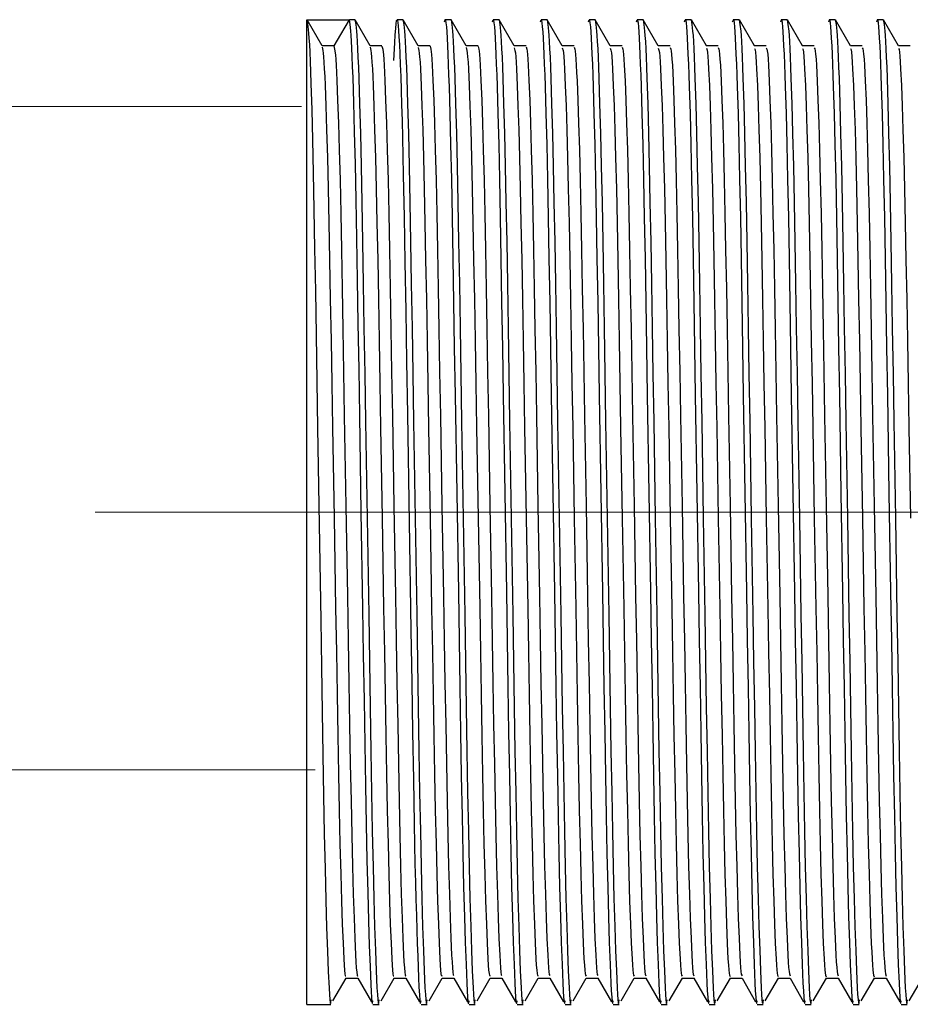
# Model space of a CAD drawing. Header units: millimetres. Extents: x 262469 to 275208, y -32539 to 9411.
# Tile 110 of 256: x 267914 to 267925, y -14059 to -14047. Entities that reach past the tile are written whole.
import ezdxf

# ---------------------------------------------------------------- set-up
doc = ezdxf.new("R2010")
doc.units = ezdxf.units.MM
doc.header["$LTSCALE"] = 100
doc.layers.add('$ IE_TELETECHNIKA', color=5, linetype='Continuous', lineweight=30)

msp = doc.modelspace()

# ---------------------------------------------------------------- linework, layer by layer
at = {"layer": '$ IE_TELETECHNIKA', "color": 7, "linetype": 'Continuous'}
for p, q in [((267917.387, -14047.45), (267917.887, -14047.45)), ((267917.387, -14059.166), (267917.387, -14047.45)), ((267917.567, -14047.761), (267917.389, -14047.451)), ((267917.958, -14047.45), (267917.892, -14047.45)), ((267918.139, -14047.761), (267917.96, -14047.451)), ((267918.529, -14047.45), (267918.458, -14047.45)), ((267918.71, -14047.761), (267918.531, -14047.451)), ((267919.101, -14047.45), (267919.029, -14047.45)), ((267919.281, -14047.761), (267919.103, -14047.451)), ((267919.672, -14047.45), (267919.601, -14047.45)), ((267919.853, -14047.761), (267919.674, -14047.451)), ((267920.244, -14047.45), (267920.172, -14047.45)), ((267920.424, -14047.761), (267920.246, -14047.451)), ((267920.815, -14047.45), (267920.744, -14047.45)), ((267920.996, -14047.761), (267920.817, -14047.451)), ((267921.386, -14047.45), (267921.315, -14047.45)), ((267921.567, -14047.761), (267921.388, -14047.451)), ((267921.958, -14047.45), (267921.886, -14047.45)), ((267922.139, -14047.761), (267921.96, -14047.451)), ((267922.529, -14047.45), (267922.458, -14047.45)), ((267922.71, -14047.761), (267922.531, -14047.451)), ((267923.101, -14047.45), (267923.029, -14047.45)), ((267923.281, -14047.761), (267923.103, -14047.451)), ((267923.672, -14047.45), (267923.601, -14047.45)), ((267923.853, -14047.761), (267923.674, -14047.451)), ((267924.243, -14047.45), (267924.172, -14047.45)), ((267924.424, -14047.761), (267924.246, -14047.451)), ((267917.708, -14047.759), (267917.566, -14047.759)), ((267918.279, -14047.759), (267918.138, -14047.759)), ((267918.279, -14047.759), (267918.138, -14047.759)), ((267918.851, -14047.759), (267918.709, -14047.759)), ((267918.851, -14047.759), (267918.709, -14047.759)), ((267919.422, -14047.759), (267919.28, -14047.759)), ((267919.422, -14047.759), (267919.28, -14047.759)), ((267919.994, -14047.759), (267919.852, -14047.759)), ((267919.994, -14047.759), (267919.852, -14047.759)), ((267920.565, -14047.759), (267920.423, -14047.759)), ((267920.565, -14047.759), (267920.423, -14047.759)), ((267921.136, -14047.759), (267920.995, -14047.759)), ((267921.136, -14047.759), (267920.995, -14047.759)), ((267921.708, -14047.759), (267921.566, -14047.759)), ((267921.708, -14047.759), (267921.566, -14047.759)), ((267922.279, -14047.759), (267922.138, -14047.759)), ((267922.279, -14047.759), (267922.138, -14047.759)), ((267922.851, -14047.759), (267922.709, -14047.759)), ((267922.851, -14047.759), (267922.709, -14047.759)), ((267923.422, -14047.759), (267923.28, -14047.759)), ((267923.422, -14047.759), (267923.28, -14047.759)), ((267923.994, -14047.759), (267923.852, -14047.759)), ((267923.994, -14047.759), (267923.852, -14047.759)), ((267924.565, -14047.759), (267924.423, -14047.759)), ((267924.565, -14047.759), (267924.423, -14047.759)), ((267917.696, -14059.126), (267917.853, -14058.855)), ((267917.851, -14058.856), (267917.993, -14058.856)), ((267917.991, -14058.854), (267918.153, -14059.135)), ((267918.268, -14059.126), (267918.424, -14058.854)), ((267918.422, -14058.856), (267918.564, -14058.856)), ((267918.563, -14058.854), (267918.725, -14059.135)), ((267918.839, -14059.126), (267918.996, -14058.854)), ((267918.994, -14058.856), (267919.135, -14058.856)), ((267919.134, -14058.854), (267919.296, -14059.135)), ((267919.41, -14059.126), (267919.567, -14058.854)), ((267919.565, -14058.856), (267919.707, -14058.856)), ((267919.706, -14058.854), (267919.868, -14059.135)), ((267919.982, -14059.126), (267920.139, -14058.854)), ((267920.136, -14058.856), (267920.278, -14058.856)), ((267920.277, -14058.854), (267920.439, -14059.135)), ((267920.553, -14059.126), (267920.71, -14058.855)), ((267920.708, -14058.856), (267920.85, -14058.856)), ((267920.849, -14058.854), (267921.011, -14059.135)), ((267921.125, -14059.126), (267921.281, -14058.854)), ((267921.279, -14058.856), (267921.421, -14058.856)), ((267921.42, -14058.854), (267921.582, -14059.135)), ((267921.696, -14059.126), (267921.853, -14058.854)), ((267921.851, -14058.856), (267921.993, -14058.856)), ((267921.991, -14058.854), (267922.153, -14059.135)), ((267922.267, -14059.126), (267922.424, -14058.854)), ((267922.422, -14058.856), (267922.564, -14058.856)), ((267922.563, -14058.854), (267922.725, -14059.135)), ((267922.839, -14059.126), (267922.996, -14058.855)), ((267922.994, -14058.856), (267923.135, -14058.856)), ((267923.134, -14058.854), (267923.296, -14059.135)), ((267923.41, -14059.126), (267923.567, -14058.855)), ((267923.565, -14058.856), (267923.707, -14058.856)), ((267923.706, -14058.854), (267923.868, -14059.135)), ((267923.982, -14059.126), (267924.139, -14058.854)), ((267924.136, -14058.856), (267924.278, -14058.856)), ((267924.277, -14058.854), (267924.439, -14059.135)), ((267924.553, -14059.126), (267924.71, -14058.854)), ((267917.387, -14059.166), (267917.672, -14059.166)), ((267918.172, -14059.166), (267918.244, -14059.166)), ((267918.744, -14059.166), (267918.815, -14059.166)), ((267919.315, -14059.166), (267919.387, -14059.166)), ((267919.887, -14059.166), (267919.958, -14059.166)), ((267920.458, -14059.166), (267920.529, -14059.166)), ((267921.029, -14059.166), (267921.101, -14059.166)), ((267921.601, -14059.166), (267921.672, -14059.166)), ((267922.172, -14059.166), (267922.244, -14059.166)), ((267922.744, -14059.166), (267922.815, -14059.166)), ((267923.315, -14059.166), (267923.387, -14059.166)), ((267923.887, -14059.166), (267923.958, -14059.166)), ((267924.458, -14059.166), (267924.529, -14059.166))]:
    msp.add_line(p, q, dxfattribs=at)
at = {"layer": '$ IE_TELETECHNIKA', "color": 7, "linetype": 'Continuous', "lineweight": 5}
for p, q in [((267917.323, -14048.481), (267881.503, -14048.481)), ((267917.483, -14056.376), (267881.503, -14056.376))]:
    msp.add_line(p, q, dxfattribs=at)
at = {"layer": '$ IE_TELETECHNIKA', "color": 7, "linetype": 'Continuous', "lineweight": 5, "ltscale": 20.32}
msp.add_line((267914.867, -14053.308), (267933.134, -14053.308), dxfattribs=at)
at = {"layer": '$ IE_TELETECHNIKA', "color": 7, "linetype": 'Continuous'}
for points in [[(267917.389, -14047.472), (267917.397, -14047.528), (267917.406, -14047.61), (267917.41, -14047.669), (267917.415, -14047.744), (267917.419, -14047.836), (267917.424, -14047.944), (267917.429, -14048.068), (267917.433, -14048.206), (267917.443, -14048.52), (267917.452, -14048.876), (267917.461, -14049.272), (267917.47, -14049.706), (267917.478, -14050.176), (267917.487, -14050.676), (267917.495, -14051.202), (267917.504, -14051.748), (267917.513, -14052.309), (267917.532, -14053.455), (267917.55, -14054.595), (267917.559, -14055.148), (267917.568, -14055.684), (267917.576, -14056.197), (267917.585, -14056.684), (267917.593, -14057.138), (267917.602, -14057.554), (267917.612, -14057.927), (267917.621, -14058.253), (267917.63, -14058.534), (267917.639, -14058.774), (267917.649, -14058.972), (267917.653, -14059.05), (267917.657, -14059.109), (267917.662, -14059.146), (267917.666, -14059.158), (267917.67, -14059.143), (267917.675, -14059.111)], [(267917.887, -14047.45), (267917.787, -14047.623), (267917.708, -14047.759)], [(267917.887, -14047.45), (267917.895, -14047.504), (267917.904, -14047.581), (267917.908, -14047.635), (267917.913, -14047.703), (267917.917, -14047.787), (267917.922, -14047.888), (267917.926, -14048.005), (267917.931, -14048.135), (267917.94, -14048.435), (267917.95, -14048.781), (267917.959, -14049.167), (267917.968, -14049.592), (267917.976, -14050.052), (267917.985, -14050.545), (267917.993, -14051.065), (267918.002, -14051.606), (267918.011, -14052.164), (267918.029, -14053.307), (267918.048, -14054.45), (267918.057, -14055.007), (267918.066, -14055.548), (267918.074, -14056.068), (267918.082, -14056.561), (267918.091, -14057.025), (267918.1, -14057.451), (267918.109, -14057.836), (267918.118, -14058.172), (267918.128, -14058.464), (267918.137, -14058.715), (267918.146, -14058.928), (267918.151, -14059.015), (267918.155, -14059.085), (267918.159, -14059.134), (267918.164, -14059.157), (267918.168, -14059.153), (267918.172, -14059.125)], [(267917.958, -14047.45), (267917.967, -14047.505), (267917.975, -14047.583), (267917.98, -14047.638), (267917.984, -14047.707), (267917.989, -14047.793), (267917.993, -14047.895), (267917.998, -14048.014), (267918.003, -14048.146), (267918.012, -14048.451), (267918.022, -14048.802), (267918.031, -14049.193), (267918.04, -14049.624), (267918.048, -14050.091), (267918.057, -14050.591), (267918.065, -14051.117), (267918.074, -14051.664), (267918.083, -14052.228), (267918.102, -14053.381), (267918.121, -14054.532), (267918.13, -14055.092), (267918.138, -14055.634), (267918.147, -14056.154), (267918.155, -14056.646), (267918.164, -14057.107), (267918.173, -14057.529), (267918.182, -14057.908), (267918.192, -14058.238), (267918.201, -14058.524), (267918.211, -14058.767), (267918.22, -14058.968), (267918.224, -14059.047), (267918.229, -14059.107), (267918.233, -14059.145), (267918.237, -14059.158), (267918.242, -14059.143), (267918.246, -14059.111)], [(267918.422, -14047.932), (267918.432, -14047.722), (267918.438, -14047.629), (267918.443, -14047.552), (267918.447, -14047.494), (267918.452, -14047.461), (267918.457, -14047.449), (267918.462, -14047.456), (267918.466, -14047.48), (267918.471, -14047.52), (267918.476, -14047.578), (267918.481, -14047.653), (267918.486, -14047.745), (267918.491, -14047.855), (267918.497, -14047.982), (267918.502, -14048.126), (267918.507, -14048.285), (267918.512, -14048.46), (267918.518, -14048.649), (267918.523, -14048.853), (267918.528, -14049.07), (267918.533, -14049.3), (267918.543, -14049.796), (267918.553, -14050.335), (267918.562, -14050.911), (267918.572, -14051.516), (267918.582, -14052.143), (267918.624, -14054.715), (267918.634, -14055.334), (267918.643, -14055.928), (267918.653, -14056.491), (267918.662, -14057.016), (267918.667, -14057.262), (267918.672, -14057.495), (267918.678, -14057.715), (267918.683, -14057.919), (267918.688, -14058.109), (267918.693, -14058.283), (267918.698, -14058.444), (267918.704, -14058.592), (267918.714, -14058.852), (267918.719, -14058.961), (267918.724, -14059.052), (267918.729, -14059.118), (267918.734, -14059.154), (267918.739, -14059.155), (267918.744, -14059.125)], [(267918.529, -14047.45), (267918.538, -14047.505), (267918.547, -14047.583), (267918.551, -14047.638), (267918.556, -14047.707), (267918.56, -14047.793), (267918.565, -14047.895), (267918.57, -14048.014), (267918.574, -14048.146), (267918.584, -14048.451), (267918.593, -14048.802), (267918.602, -14049.193), (267918.611, -14049.624), (267918.62, -14050.091), (267918.628, -14050.591), (267918.637, -14051.117), (267918.645, -14051.664), (267918.655, -14052.228), (267918.673, -14053.381), (267918.692, -14054.532), (267918.701, -14055.092), (267918.71, -14055.634), (267918.718, -14056.154), (267918.727, -14056.646), (267918.736, -14057.107), (267918.745, -14057.529), (267918.754, -14057.908), (267918.763, -14058.238), (267918.773, -14058.524), (267918.782, -14058.767), (267918.791, -14058.968), (267918.796, -14059.047), (267918.8, -14059.107), (267918.805, -14059.145), (267918.809, -14059.158), (267918.813, -14059.143), (267918.817, -14059.111)], [(267919.023, -14047.475), (267919.031, -14047.448), (267919.036, -14047.459), (267919.04, -14047.487), (267919.045, -14047.532), (267919.049, -14047.593), (267919.054, -14047.669), (267919.058, -14047.758), (267919.063, -14047.86), (267919.068, -14047.976), (267919.072, -14048.104), (267919.077, -14048.245), (267919.087, -14048.565), (267919.096, -14048.933), (267919.106, -14049.347), (267919.115, -14049.801), (267919.123, -14050.289), (267919.132, -14050.809), (267919.14, -14051.353), (267919.15, -14051.917), (267919.169, -14053.082), (267919.188, -14054.257), (267919.197, -14054.832), (267919.206, -14055.392), (267919.215, -14055.931), (267919.223, -14056.443), (267919.232, -14056.926), (267919.241, -14057.371), (267919.25, -14057.773), (267919.26, -14058.126), (267919.269, -14058.431), (267919.279, -14058.692), (267919.288, -14058.914), (267919.293, -14059.005), (267919.298, -14059.079), (267919.302, -14059.131), (267919.306, -14059.157), (267919.311, -14059.154), (267919.315, -14059.125)], [(267919.101, -14047.45), (267919.109, -14047.505), (267919.118, -14047.583), (267919.123, -14047.638), (267919.127, -14047.707), (267919.132, -14047.793), (267919.136, -14047.895), (267919.141, -14048.014), (267919.146, -14048.146), (267919.155, -14048.451), (267919.164, -14048.802), (267919.174, -14049.193), (267919.183, -14049.624), (267919.191, -14050.091), (267919.2, -14050.591), (267919.208, -14051.117), (267919.217, -14051.665), (267919.226, -14052.228), (267919.245, -14053.381), (267919.264, -14054.532), (267919.273, -14055.092), (267919.281, -14055.634), (267919.29, -14056.154), (267919.298, -14056.646), (267919.307, -14057.107), (267919.316, -14057.529), (267919.325, -14057.908), (267919.335, -14058.238), (267919.344, -14058.524), (267919.353, -14058.767), (267919.363, -14058.968), (267919.367, -14059.047), (267919.371, -14059.107), (267919.376, -14059.145), (267919.38, -14059.158), (267919.385, -14059.143), (267919.389, -14059.111)], [(267919.594, -14047.475), (267919.603, -14047.448), (267919.607, -14047.459), (267919.612, -14047.487), (267919.616, -14047.532), (267919.62, -14047.593), (267919.625, -14047.669), (267919.63, -14047.758), (267919.634, -14047.86), (267919.639, -14047.976), (267919.644, -14048.104), (267919.649, -14048.245), (267919.658, -14048.565), (267919.668, -14048.933), (267919.677, -14049.347), (267919.686, -14049.801), (267919.695, -14050.29), (267919.703, -14050.809), (267919.712, -14051.353), (267919.721, -14051.917), (267919.74, -14053.082), (267919.759, -14054.257), (267919.768, -14054.832), (267919.777, -14055.392), (267919.786, -14055.931), (267919.795, -14056.443), (267919.803, -14056.926), (267919.813, -14057.371), (267919.822, -14057.773), (267919.831, -14058.126), (267919.841, -14058.431), (267919.85, -14058.692), (267919.86, -14058.914), (267919.864, -14059.005), (267919.869, -14059.079), (267919.873, -14059.131), (267919.878, -14059.157), (267919.882, -14059.154), (267919.887, -14059.125)], [(267919.672, -14047.45), (267919.681, -14047.505), (267919.689, -14047.583), (267919.694, -14047.638), (267919.698, -14047.707), (267919.703, -14047.793), (267919.708, -14047.895), (267919.712, -14048.014), (267919.717, -14048.146), (267919.726, -14048.451), (267919.736, -14048.802), (267919.745, -14049.193), (267919.754, -14049.624), (267919.763, -14050.091), (267919.771, -14050.591), (267919.78, -14051.117), (267919.788, -14051.665), (267919.797, -14052.228), (267919.816, -14053.382), (267919.835, -14054.532), (267919.844, -14055.092), (267919.853, -14055.634), (267919.861, -14056.154), (267919.87, -14056.646), (267919.878, -14057.107), (267919.887, -14057.529), (267919.897, -14057.908), (267919.906, -14058.238), (267919.915, -14058.524), (267919.925, -14058.767), (267919.934, -14058.968), (267919.938, -14059.047), (267919.943, -14059.107), (267919.947, -14059.145), (267919.952, -14059.158), (267919.956, -14059.143), (267919.96, -14059.111)], [(267920.166, -14047.475), (267920.174, -14047.448), (267920.179, -14047.459), (267920.183, -14047.487), (267920.187, -14047.532), (267920.192, -14047.593), (267920.196, -14047.669), (267920.201, -14047.758), (267920.206, -14047.86), (267920.21, -14047.976), (267920.215, -14048.104), (267920.22, -14048.245), (267920.23, -14048.565), (267920.239, -14048.933), (267920.248, -14049.347), (267920.257, -14049.801), (267920.266, -14050.29), (267920.275, -14050.809), (267920.283, -14051.353), (267920.292, -14051.917), (267920.311, -14053.082), (267920.331, -14054.257), (267920.34, -14054.832), (267920.349, -14055.392), (267920.357, -14055.931), (267920.366, -14056.443), (267920.375, -14056.926), (267920.384, -14057.371), (267920.393, -14057.773), (267920.403, -14058.126), (267920.412, -14058.431), (267920.422, -14058.692), (267920.431, -14058.914), (267920.436, -14059.005), (267920.44, -14059.079), (267920.445, -14059.131), (267920.449, -14059.157), (267920.454, -14059.154), (267920.458, -14059.125)], [(267920.244, -14047.45), (267920.252, -14047.505), (267920.261, -14047.583), (267920.265, -14047.638), (267920.27, -14047.707), (267920.274, -14047.793), (267920.279, -14047.895), (267920.284, -14048.014), (267920.288, -14048.146), (267920.298, -14048.451), (267920.307, -14048.802), (267920.316, -14049.193), (267920.325, -14049.624), (267920.334, -14050.091), (267920.342, -14050.591), (267920.351, -14051.117), (267920.36, -14051.665), (267920.369, -14052.228), (267920.388, -14053.381), (267920.406, -14054.532), (267920.415, -14055.092), (267920.424, -14055.634), (267920.433, -14056.154), (267920.441, -14056.646), (267920.45, -14057.107), (267920.459, -14057.529), (267920.468, -14057.908), (267920.477, -14058.238), (267920.487, -14058.524), (267920.496, -14058.767), (267920.505, -14058.968), (267920.51, -14059.047), (267920.514, -14059.107), (267920.519, -14059.145), (267920.523, -14059.158), (267920.527, -14059.143), (267920.532, -14059.111)], [(267920.737, -14047.475), (267920.746, -14047.448), (267920.75, -14047.459), (267920.754, -14047.487), (267920.759, -14047.532), (267920.763, -14047.593), (267920.768, -14047.669), (267920.772, -14047.758), (267920.777, -14047.86), (267920.782, -14047.976), (267920.787, -14048.104), (267920.791, -14048.245), (267920.801, -14048.565), (267920.811, -14048.933), (267920.82, -14049.347), (267920.829, -14049.801), (267920.837, -14050.29), (267920.846, -14050.809), (267920.855, -14051.353), (267920.864, -14051.917), (267920.883, -14053.082), (267920.902, -14054.257), (267920.911, -14054.832), (267920.92, -14055.392), (267920.929, -14055.931), (267920.937, -14056.443), (267920.946, -14056.926), (267920.955, -14057.371), (267920.965, -14057.773), (267920.974, -14058.126), (267920.984, -14058.431), (267920.993, -14058.692), (267921.003, -14058.914), (267921.007, -14059.005), (267921.012, -14059.079), (267921.016, -14059.131), (267921.021, -14059.157), (267921.025, -14059.154), (267921.029, -14059.125)], [(267920.815, -14047.45), (267920.824, -14047.505), (267920.832, -14047.583), (267920.837, -14047.638), (267920.841, -14047.707), (267920.846, -14047.793), (267920.85, -14047.895), (267920.855, -14048.014), (267920.86, -14048.146), (267920.869, -14048.451), (267920.879, -14048.802), (267920.888, -14049.193), (267920.897, -14049.624), (267920.905, -14050.091), (267920.914, -14050.591), (267920.922, -14051.117), (267920.931, -14051.664), (267920.94, -14052.228), (267920.959, -14053.381), (267920.978, -14054.532), (267920.987, -14055.092), (267920.995, -14055.634), (267921.004, -14056.154), (267921.012, -14056.646), (267921.021, -14057.107), (267921.03, -14057.529), (267921.039, -14057.908), (267921.049, -14058.238), (267921.058, -14058.524), (267921.068, -14058.767), (267921.077, -14058.968), (267921.081, -14059.047), (267921.086, -14059.107), (267921.09, -14059.145), (267921.094, -14059.158), (267921.099, -14059.143), (267921.103, -14059.111)], [(267921.309, -14047.475), (267921.317, -14047.448), (267921.321, -14047.459), (267921.326, -14047.487), (267921.33, -14047.532), (267921.335, -14047.593), (267921.339, -14047.669), (267921.344, -14047.758), (267921.349, -14047.86), (267921.353, -14047.976), (267921.358, -14048.104), (267921.363, -14048.245), (267921.372, -14048.565), (267921.382, -14048.933), (267921.391, -14049.347), (267921.4, -14049.801), (267921.409, -14050.29), (267921.417, -14050.809), (267921.426, -14051.353), (267921.435, -14051.917), (267921.454, -14053.082), (267921.473, -14054.257), (267921.483, -14054.832), (267921.492, -14055.392), (267921.5, -14055.931), (267921.509, -14056.443), (267921.518, -14056.926), (267921.527, -14057.371), (267921.536, -14057.773), (267921.545, -14058.126), (267921.555, -14058.431), (267921.565, -14058.692), (267921.574, -14058.914), (267921.579, -14059.005), (267921.583, -14059.079), (267921.588, -14059.131), (267921.592, -14059.157), (267921.597, -14059.154), (267921.601, -14059.125)], [(267921.386, -14047.45), (267921.395, -14047.505), (267921.404, -14047.583), (267921.408, -14047.638), (267921.413, -14047.707), (267921.417, -14047.793), (267921.422, -14047.895), (267921.427, -14048.014), (267921.431, -14048.146), (267921.441, -14048.451), (267921.45, -14048.802), (267921.459, -14049.193), (267921.468, -14049.624), (267921.477, -14050.091), (267921.485, -14050.591), (267921.494, -14051.117), (267921.503, -14051.665), (267921.512, -14052.228), (267921.531, -14053.382), (267921.549, -14054.532), (267921.558, -14055.092), (267921.567, -14055.634), (267921.575, -14056.154), (267921.584, -14056.646), (267921.593, -14057.107), (267921.602, -14057.529), (267921.611, -14057.908), (267921.62, -14058.238), (267921.63, -14058.524), (267921.639, -14058.767), (267921.648, -14058.968), (267921.653, -14059.047), (267921.657, -14059.107), (267921.662, -14059.145), (267921.666, -14059.158), (267921.67, -14059.143), (267921.674, -14059.111)], [(267921.88, -14047.475), (267921.888, -14047.448), (267921.893, -14047.459), (267921.897, -14047.487), (267921.902, -14047.532), (267921.906, -14047.593), (267921.911, -14047.669), (267921.915, -14047.758), (267921.92, -14047.86), (267921.925, -14047.976), (267921.929, -14048.104), (267921.934, -14048.245), (267921.944, -14048.565), (267921.953, -14048.933), (267921.963, -14049.347), (267921.972, -14049.801), (267921.98, -14050.289), (267921.989, -14050.809), (267921.997, -14051.353), (267922.007, -14051.917), (267922.026, -14053.082), (267922.045, -14054.257), (267922.054, -14054.832), (267922.063, -14055.392), (267922.072, -14055.93), (267922.08, -14056.443), (267922.089, -14056.926), (267922.098, -14057.371), (267922.107, -14057.773), (267922.117, -14058.126), (267922.126, -14058.431), (267922.136, -14058.692), (267922.145, -14058.914), (267922.15, -14059.005), (267922.155, -14059.079), (267922.159, -14059.131), (267922.164, -14059.157), (267922.168, -14059.154), (267922.172, -14059.125)], [(267921.958, -14047.45), (267921.966, -14047.505), (267921.975, -14047.583), (267921.98, -14047.638), (267921.984, -14047.707), (267921.989, -14047.793), (267921.993, -14047.895), (267921.998, -14048.014), (267922.003, -14048.146), (267922.012, -14048.451), (267922.022, -14048.802), (267922.031, -14049.193), (267922.04, -14049.624), (267922.048, -14050.091), (267922.057, -14050.591), (267922.065, -14051.117), (267922.074, -14051.665), (267922.083, -14052.228), (267922.102, -14053.382), (267922.121, -14054.532), (267922.13, -14055.092), (267922.138, -14055.634), (267922.147, -14056.154), (267922.155, -14056.646), (267922.164, -14057.107), (267922.173, -14057.529), (267922.182, -14057.908), (267922.192, -14058.238), (267922.201, -14058.524), (267922.21, -14058.767), (267922.22, -14058.968), (267922.224, -14059.047), (267922.229, -14059.107), (267922.233, -14059.145), (267922.237, -14059.158), (267922.242, -14059.143), (267922.246, -14059.111)], [(267922.451, -14047.475), (267922.46, -14047.448), (267922.464, -14047.459), (267922.469, -14047.487), (267922.473, -14047.532), (267922.478, -14047.593), (267922.482, -14047.669), (267922.487, -14047.758), (267922.491, -14047.86), (267922.496, -14047.976), (267922.501, -14048.104), (267922.506, -14048.245), (267922.515, -14048.565), (267922.525, -14048.933), (267922.534, -14049.347), (267922.543, -14049.801), (267922.552, -14050.29), (267922.56, -14050.809), (267922.569, -14051.353), (267922.578, -14051.917), (267922.597, -14053.082), (267922.616, -14054.257), (267922.626, -14054.832), (267922.634, -14055.392), (267922.643, -14055.931), (267922.652, -14056.443), (267922.661, -14056.926), (267922.67, -14057.371), (267922.679, -14057.773), (267922.688, -14058.126), (267922.698, -14058.431), (267922.707, -14058.692), (267922.717, -14058.914), (267922.721, -14059.005), (267922.726, -14059.079), (267922.73, -14059.131), (267922.735, -14059.157), (267922.739, -14059.154), (267922.744, -14059.125)], [(267922.529, -14047.45), (267922.538, -14047.505), (267922.547, -14047.583), (267922.551, -14047.638), (267922.555, -14047.707), (267922.56, -14047.793), (267922.565, -14047.895), (267922.569, -14048.014), (267922.574, -14048.146), (267922.584, -14048.451), (267922.593, -14048.802), (267922.602, -14049.193), (267922.611, -14049.624), (267922.62, -14050.091), (267922.628, -14050.59), (267922.637, -14051.117), (267922.645, -14051.664), (267922.654, -14052.228), (267922.673, -14053.381), (267922.692, -14054.532), (267922.701, -14055.092), (267922.71, -14055.634), (267922.718, -14056.153), (267922.727, -14056.646), (267922.735, -14057.107), (267922.744, -14057.529), (267922.754, -14057.907), (267922.763, -14058.238), (267922.773, -14058.523), (267922.782, -14058.767), (267922.791, -14058.968), (267922.796, -14059.047), (267922.8, -14059.107), (267922.804, -14059.145), (267922.809, -14059.158), (267922.813, -14059.143), (267922.817, -14059.111)], [(267923.023, -14047.475), (267923.031, -14047.448), (267923.036, -14047.459), (267923.04, -14047.487), (267923.044, -14047.532), (267923.049, -14047.593), (267923.053, -14047.669), (267923.058, -14047.758), (267923.063, -14047.86), (267923.068, -14047.976), (267923.072, -14048.104), (267923.077, -14048.245), (267923.087, -14048.565), (267923.096, -14048.933), (267923.105, -14049.347), (267923.114, -14049.801), (267923.123, -14050.289), (267923.132, -14050.809), (267923.14, -14051.353), (267923.149, -14051.917), (267923.168, -14053.082), (267923.188, -14054.257), (267923.197, -14054.832), (267923.206, -14055.392), (267923.214, -14055.931), (267923.223, -14056.443), (267923.232, -14056.926), (267923.241, -14057.371), (267923.25, -14057.773), (267923.26, -14058.126), (267923.269, -14058.431), (267923.279, -14058.692), (267923.288, -14058.914), (267923.293, -14059.005), (267923.297, -14059.079), (267923.302, -14059.131), (267923.306, -14059.157), (267923.311, -14059.154), (267923.315, -14059.125)], [(267923.101, -14047.45), (267923.109, -14047.505), (267923.118, -14047.583), (267923.122, -14047.638), (267923.127, -14047.707), (267923.131, -14047.793), (267923.136, -14047.895), (267923.141, -14048.014), (267923.145, -14048.146), (267923.155, -14048.451), (267923.164, -14048.802), (267923.174, -14049.193), (267923.182, -14049.624), (267923.191, -14050.091), (267923.199, -14050.59), (267923.208, -14051.117), (267923.217, -14051.664), (267923.226, -14052.228), (267923.245, -14053.381), (267923.264, -14054.532), (267923.273, -14055.092), (267923.281, -14055.634), (267923.29, -14056.153), (267923.298, -14056.646), (267923.307, -14057.107), (267923.316, -14057.529), (267923.325, -14057.908), (267923.334, -14058.238), (267923.344, -14058.524), (267923.353, -14058.767), (267923.362, -14058.968), (267923.367, -14059.047), (267923.371, -14059.107), (267923.376, -14059.145), (267923.38, -14059.158), (267923.384, -14059.143), (267923.389, -14059.111)], [(267923.594, -14047.475), (267923.603, -14047.448), (267923.607, -14047.459), (267923.611, -14047.487), (267923.616, -14047.532), (267923.62, -14047.593), (267923.625, -14047.669), (267923.63, -14047.758), (267923.634, -14047.86), (267923.639, -14047.976), (267923.644, -14048.104), (267923.649, -14048.245), (267923.658, -14048.565), (267923.668, -14048.933), (267923.677, -14049.347), (267923.686, -14049.801), (267923.694, -14050.29), (267923.703, -14050.809), (267923.712, -14051.353), (267923.721, -14051.917), (267923.74, -14053.082), (267923.759, -14054.257), (267923.768, -14054.832), (267923.777, -14055.392), (267923.786, -14055.931), (267923.795, -14056.443), (267923.803, -14056.926), (267923.812, -14057.371), (267923.822, -14057.773), (267923.831, -14058.126), (267923.841, -14058.431), (267923.85, -14058.692), (267923.86, -14058.914), (267923.864, -14059.005), (267923.869, -14059.079), (267923.873, -14059.131), (267923.878, -14059.157), (267923.882, -14059.154), (267923.887, -14059.125)], [(267923.672, -14047.45), (267923.681, -14047.505), (267923.689, -14047.583), (267923.694, -14047.638), (267923.698, -14047.707), (267923.703, -14047.793), (267923.708, -14047.895), (267923.712, -14048.014), (267923.717, -14048.146), (267923.726, -14048.451), (267923.736, -14048.802), (267923.745, -14049.193), (267923.754, -14049.624), (267923.763, -14050.091), (267923.771, -14050.591), (267923.779, -14051.117), (267923.788, -14051.664), (267923.797, -14052.228), (267923.816, -14053.381), (267923.835, -14054.532), (267923.844, -14055.092), (267923.853, -14055.634), (267923.861, -14056.154), (267923.87, -14056.646), (267923.878, -14057.107), (267923.887, -14057.529), (267923.897, -14057.908), (267923.906, -14058.238), (267923.915, -14058.524), (267923.925, -14058.767), (267923.934, -14058.968), (267923.938, -14059.047), (267923.943, -14059.107), (267923.947, -14059.145), (267923.952, -14059.158), (267923.956, -14059.143), (267923.96, -14059.111)], [(267924.166, -14047.475), (267924.174, -14047.448), (267924.178, -14047.459), (267924.183, -14047.487), (267924.187, -14047.532), (267924.192, -14047.593), (267924.196, -14047.669), (267924.201, -14047.758), (267924.206, -14047.86), (267924.21, -14047.976), (267924.215, -14048.104), (267924.22, -14048.245), (267924.23, -14048.565), (267924.239, -14048.933), (267924.248, -14049.347), (267924.257, -14049.801), (267924.266, -14050.29), (267924.274, -14050.809), (267924.283, -14051.353), (267924.292, -14051.917), (267924.311, -14053.082), (267924.33, -14054.257), (267924.34, -14054.832), (267924.349, -14055.392), (267924.357, -14055.931), (267924.366, -14056.443), (267924.375, -14056.926), (267924.384, -14057.371), (267924.393, -14057.773), (267924.403, -14058.126), (267924.412, -14058.431), (267924.422, -14058.692), (267924.431, -14058.914), (267924.436, -14059.005), (267924.44, -14059.079), (267924.445, -14059.131), (267924.449, -14059.157), (267924.454, -14059.154), (267924.458, -14059.125)], [(267924.243, -14047.45), (267924.252, -14047.505), (267924.261, -14047.583), (267924.265, -14047.638), (267924.27, -14047.707), (267924.274, -14047.793), (267924.279, -14047.895), (267924.284, -14048.014), (267924.288, -14048.146), (267924.298, -14048.451), (267924.307, -14048.802), (267924.316, -14049.193), (267924.325, -14049.624), (267924.334, -14050.091), (267924.342, -14050.591), (267924.351, -14051.117), (267924.36, -14051.665), (267924.369, -14052.228), (267924.388, -14053.382), (267924.406, -14054.532), (267924.415, -14055.092), (267924.424, -14055.634), (267924.432, -14056.154), (267924.441, -14056.647), (267924.45, -14057.107), (267924.459, -14057.529), (267924.468, -14057.908), (267924.477, -14058.239), (267924.487, -14058.524), (267924.496, -14058.767), (267924.505, -14058.968), (267924.51, -14059.047), (267924.514, -14059.107), (267924.519, -14059.145), (267924.523, -14059.158), (267924.527, -14059.143), (267924.532, -14059.111)], [(267917.708, -14047.759), (267917.716, -14047.797), (267917.725, -14047.865), (267917.729, -14047.92), (267917.734, -14047.99), (267917.738, -14048.075), (267917.743, -14048.173), (267917.752, -14048.404), (267917.761, -14048.679), (267917.771, -14048.998), (267917.78, -14049.358), (267917.788, -14049.755), (267917.797, -14050.187), (267917.805, -14050.647), (267917.814, -14051.133), (267917.822, -14051.639), (267917.831, -14052.161), (267917.85, -14053.233), (267917.868, -14054.308), (267917.877, -14054.834), (267917.886, -14055.345), (267917.894, -14055.837), (267917.902, -14056.305), (267917.911, -14056.744), (267917.92, -14057.152), (267917.929, -14057.523), (267917.938, -14057.854), (267917.947, -14058.14), (267917.956, -14058.38), (267917.965, -14058.577), (267917.97, -14058.661), (267917.974, -14058.731), (267917.979, -14058.784), (267917.983, -14058.818), (267917.987, -14058.829), (267917.991, -14058.826)], [(267917.567, -14047.774), (267917.576, -14047.814), (267917.58, -14047.846), (267917.584, -14047.891), (267917.589, -14047.954), (267917.593, -14048.031), (267917.598, -14048.124), (267917.602, -14048.229), (267917.612, -14048.472), (267917.621, -14048.758), (267917.63, -14049.088), (267917.639, -14049.459), (267917.648, -14049.866), (267917.656, -14050.305), (267917.664, -14050.773), (267917.673, -14051.265), (267917.682, -14051.776), (267917.691, -14052.302), (267917.709, -14053.378), (267917.728, -14054.45), (267917.737, -14054.973), (267917.745, -14055.48), (267917.754, -14055.966), (267917.762, -14056.427), (267917.77, -14056.858), (267917.779, -14057.256), (267917.788, -14057.617), (267917.797, -14057.936), (267917.807, -14058.21), (267917.816, -14058.438), (267917.825, -14058.624), (267917.83, -14058.699), (267917.834, -14058.76), (267917.838, -14058.804), (267917.843, -14058.827), (267917.851, -14058.826)], [(267918.139, -14047.776), (267918.147, -14047.814), (267918.151, -14047.845), (267918.156, -14047.891), (267918.16, -14047.954), (267918.165, -14048.032), (267918.169, -14048.124), (267918.174, -14048.229), (267918.183, -14048.473), (267918.192, -14048.759), (267918.202, -14049.089), (267918.211, -14049.46), (267918.219, -14049.867), (267918.228, -14050.306), (267918.236, -14050.774), (267918.244, -14051.266), (267918.253, -14051.777), (267918.262, -14052.303), (267918.281, -14053.378), (267918.299, -14054.451), (267918.308, -14054.974), (267918.317, -14055.48), (267918.325, -14055.966), (267918.333, -14056.427), (267918.342, -14056.858), (267918.351, -14057.256), (267918.36, -14057.617), (267918.369, -14057.937), (267918.378, -14058.21), (267918.387, -14058.439), (267918.396, -14058.624), (267918.401, -14058.7), (267918.405, -14058.76), (267918.41, -14058.803), (267918.414, -14058.826), (267918.422, -14058.826)], [(267918.279, -14047.762), (267918.288, -14047.798), (267918.296, -14047.865), (267918.301, -14047.919), (267918.305, -14047.99), (267918.31, -14048.075), (267918.314, -14048.173), (267918.323, -14048.404), (267918.333, -14048.679), (267918.342, -14048.997), (267918.351, -14049.357), (267918.36, -14049.755), (267918.368, -14050.186), (267918.377, -14050.647), (267918.385, -14051.133), (267918.394, -14051.639), (267918.403, -14052.161), (267918.421, -14053.233), (267918.439, -14054.308), (267918.448, -14054.834), (267918.457, -14055.345), (267918.466, -14055.837), (267918.474, -14056.305), (267918.482, -14056.744), (267918.491, -14057.152), (267918.5, -14057.523), (267918.509, -14057.854), (267918.518, -14058.14), (267918.528, -14058.38), (267918.537, -14058.578), (267918.541, -14058.661), (267918.546, -14058.731), (267918.55, -14058.784), (267918.555, -14058.816), (267918.559, -14058.827), (267918.563, -14058.825)], [(267918.71, -14047.779), (267918.719, -14047.814), (267918.723, -14047.845), (267918.727, -14047.891), (267918.732, -14047.953), (267918.736, -14048.032), (267918.745, -14048.23), (267918.755, -14048.473), (267918.764, -14048.76), (267918.773, -14049.089), (267918.782, -14049.46), (267918.791, -14049.867), (267918.799, -14050.307), (267918.807, -14050.775), (267918.816, -14051.267), (267918.825, -14051.778), (267918.834, -14052.304), (267918.852, -14053.379), (267918.87, -14054.452), (267918.879, -14054.974), (267918.888, -14055.481), (267918.896, -14055.967), (267918.905, -14056.428), (267918.913, -14056.859), (267918.922, -14057.257), (267918.931, -14057.617), (267918.94, -14057.937), (267918.95, -14058.21), (267918.959, -14058.439), (267918.968, -14058.625), (267918.972, -14058.7), (267918.977, -14058.76), (267918.981, -14058.802), (267918.985, -14058.824), (267918.994, -14058.827)], [(267918.851, -14047.765), (267918.859, -14047.798), (267918.868, -14047.864), (267918.872, -14047.919), (267918.877, -14047.99), (267918.881, -14048.075), (267918.886, -14048.173), (267918.895, -14048.404), (267918.904, -14048.679), (267918.913, -14048.997), (267918.922, -14049.357), (267918.931, -14049.755), (267918.94, -14050.186), (267918.948, -14050.647), (267918.956, -14051.133), (267918.965, -14051.639), (267918.974, -14052.161), (267918.992, -14053.233), (267919.011, -14054.308), (267919.02, -14054.834), (267919.029, -14055.345), (267919.037, -14055.837), (267919.045, -14056.305), (267919.054, -14056.745), (267919.062, -14057.152), (267919.071, -14057.523), (267919.081, -14057.854), (267919.09, -14058.14), (267919.099, -14058.38), (267919.108, -14058.579), (267919.113, -14058.662), (267919.117, -14058.731), (267919.122, -14058.783), (267919.126, -14058.815), (267919.134, -14058.824)], [(267919.282, -14047.781), (267919.29, -14047.814), (267919.294, -14047.843), (267919.298, -14047.889), (267919.303, -14047.952), (267919.307, -14048.031), (267919.317, -14048.229), (267919.326, -14048.472), (267919.335, -14048.758), (267919.344, -14049.088), (267919.353, -14049.458), (267919.362, -14049.865), (267919.37, -14050.305), (267919.379, -14050.773), (267919.387, -14051.265), (267919.396, -14051.776), (267919.405, -14052.302), (267919.423, -14053.377), (267919.442, -14054.45), (267919.451, -14054.973), (267919.459, -14055.479), (267919.468, -14055.966), (267919.476, -14056.427), (267919.485, -14056.858), (267919.493, -14057.256), (267919.502, -14057.617), (267919.512, -14057.936), (267919.521, -14058.21), (267919.53, -14058.439), (267919.539, -14058.625), (267919.544, -14058.7), (267919.548, -14058.759), (267919.553, -14058.801), (267919.557, -14058.823), (267919.565, -14058.827)], [(267919.422, -14047.769), (267919.431, -14047.798), (267919.435, -14047.824), (267919.439, -14047.863), (267919.443, -14047.918), (267919.448, -14047.989), (267919.452, -14048.075), (267919.457, -14048.173), (267919.466, -14048.404), (267919.476, -14048.679), (267919.485, -14048.997), (267919.494, -14049.357), (267919.503, -14049.755), (267919.511, -14050.186), (267919.519, -14050.647), (267919.528, -14051.133), (267919.536, -14051.639), (267919.545, -14052.161), (267919.564, -14053.233), (267919.582, -14054.308), (267919.591, -14054.834), (267919.6, -14055.345), (267919.608, -14055.837), (267919.617, -14056.305), (267919.625, -14056.745), (267919.634, -14057.152), (267919.643, -14057.523), (267919.652, -14057.854), (267919.661, -14058.14), (267919.671, -14058.381), (267919.68, -14058.579), (267919.684, -14058.662), (267919.689, -14058.73), (267919.693, -14058.782), (267919.697, -14058.813), (267919.706, -14058.824)], [(267919.853, -14047.783), (267919.861, -14047.813), (267919.866, -14047.843), (267919.87, -14047.889), (267919.874, -14047.952), (267919.879, -14048.032), (267919.888, -14048.23), (267919.897, -14048.473), (267919.907, -14048.759), (267919.916, -14049.089), (267919.925, -14049.459), (267919.933, -14049.866), (267919.942, -14050.306), (267919.95, -14050.774), (267919.959, -14051.266), (267919.967, -14051.777), (267919.976, -14052.303), (267919.995, -14053.378), (267920.013, -14054.451), (267920.022, -14054.973), (267920.031, -14055.48), (267920.039, -14055.966), (267920.047, -14056.427), (267920.056, -14056.858), (267920.065, -14057.256), (267920.074, -14057.617), (267920.083, -14057.936), (267920.092, -14058.21), (267920.102, -14058.439), (267920.111, -14058.625), (267920.115, -14058.7), (267920.12, -14058.758), (267920.124, -14058.8), (267920.128, -14058.822), (267920.136, -14058.828)], [(267919.994, -14047.771), (267920.002, -14047.799), (267920.006, -14047.824), (267920.01, -14047.862), (267920.015, -14047.918), (267920.019, -14047.989), (267920.024, -14048.075), (267920.028, -14048.173), (267920.038, -14048.404), (267920.047, -14048.679), (267920.056, -14048.997), (267920.065, -14049.357), (267920.074, -14049.755), (267920.083, -14050.186), (267920.091, -14050.647), (267920.099, -14051.133), (267920.108, -14051.639), (267920.117, -14052.161), (267920.135, -14053.234), (267920.154, -14054.309), (267920.163, -14054.834), (267920.171, -14055.346), (267920.18, -14055.838), (267920.188, -14056.305), (267920.197, -14056.745), (267920.205, -14057.152), (267920.214, -14057.523), (267920.223, -14057.854), (267920.233, -14058.14), (267920.242, -14058.381), (267920.251, -14058.58), (267920.256, -14058.662), (267920.26, -14058.73), (267920.264, -14058.781), (267920.269, -14058.811), (267920.277, -14058.824)], [(267920.424, -14047.785), (267920.433, -14047.813), (267920.437, -14047.842), (267920.441, -14047.888), (267920.446, -14047.952), (267920.45, -14048.032), (267920.459, -14048.23), (267920.469, -14048.473), (267920.478, -14048.759), (267920.487, -14049.089), (267920.496, -14049.46), (267920.505, -14049.867), (267920.513, -14050.307), (267920.522, -14050.774), (267920.53, -14051.266), (267920.539, -14051.778), (267920.548, -14052.304), (267920.566, -14053.379), (267920.585, -14054.451), (267920.594, -14054.974), (267920.602, -14055.481), (267920.611, -14055.967), (267920.619, -14056.427), (267920.627, -14056.859), (267920.636, -14057.257), (267920.645, -14057.617), (267920.655, -14057.936), (267920.664, -14058.21), (267920.673, -14058.44), (267920.682, -14058.626), (267920.687, -14058.699), (267920.691, -14058.758), (267920.695, -14058.799), (267920.7, -14058.82), (267920.708, -14058.829)], [(267920.565, -14047.774), (267920.573, -14047.799), (267920.578, -14047.823), (267920.582, -14047.862), (267920.586, -14047.918), (267920.591, -14047.989), (267920.595, -14048.075), (267920.6, -14048.174), (267920.609, -14048.404), (267920.618, -14048.679), (267920.628, -14048.997), (267920.637, -14049.358), (267920.645, -14049.755), (267920.654, -14050.186), (267920.662, -14050.647), (267920.671, -14051.133), (267920.679, -14051.639), (267920.688, -14052.162), (267920.707, -14053.234), (267920.725, -14054.309), (267920.734, -14054.834), (267920.743, -14055.346), (267920.751, -14055.838), (267920.759, -14056.306), (267920.768, -14056.745), (267920.777, -14057.152), (267920.786, -14057.524), (267920.795, -14057.854), (267920.804, -14058.14), (267920.813, -14058.381), (267920.823, -14058.58), (267920.827, -14058.662), (267920.832, -14058.73), (267920.836, -14058.78), (267920.84, -14058.81), (267920.848, -14058.824)], [(267920.996, -14047.786), (267921.004, -14047.812), (267921.008, -14047.841), (267921.013, -14047.888), (267921.017, -14047.952), (267921.022, -14048.032), (267921.031, -14048.231), (267921.04, -14048.474), (267921.049, -14048.76), (267921.059, -14049.09), (267921.068, -14049.461), (267921.076, -14049.868), (267921.085, -14050.307), (267921.093, -14050.775), (267921.101, -14051.267), (267921.11, -14051.779), (267921.119, -14052.305), (267921.138, -14053.38), (267921.156, -14054.452), (267921.165, -14054.974), (267921.174, -14055.481), (267921.182, -14055.967), (267921.19, -14056.428), (267921.199, -14056.859), (267921.208, -14057.257), (267921.217, -14057.618), (267921.226, -14057.937), (267921.235, -14058.211), (267921.244, -14058.44), (267921.254, -14058.626), (267921.258, -14058.699), (267921.262, -14058.757), (267921.267, -14058.797), (267921.271, -14058.819), (267921.279, -14058.831)], [(267921.137, -14047.777), (267921.145, -14047.798), (267921.149, -14047.822), (267921.153, -14047.861), (267921.158, -14047.917), (267921.162, -14047.989), (267921.171, -14048.174), (267921.181, -14048.404), (267921.19, -14048.679), (267921.199, -14048.997), (267921.208, -14049.358), (267921.217, -14049.755), (267921.225, -14050.186), (267921.234, -14050.647), (267921.242, -14051.133), (267921.251, -14051.639), (267921.26, -14052.162), (267921.278, -14053.234), (267921.297, -14054.309), (267921.306, -14054.835), (267921.314, -14055.346), (267921.323, -14055.838), (267921.331, -14056.306), (267921.339, -14056.745), (267921.348, -14057.153), (267921.357, -14057.524), (267921.366, -14057.854), (267921.376, -14058.14), (267921.385, -14058.382), (267921.394, -14058.581), (267921.398, -14058.663), (267921.403, -14058.729), (267921.407, -14058.779), (267921.412, -14058.808), (267921.42, -14058.825)], [(267921.567, -14047.787), (267921.575, -14047.81), (267921.58, -14047.839), (267921.584, -14047.886), (267921.589, -14047.951), (267921.593, -14048.032), (267921.602, -14048.23), (267921.612, -14048.472), (267921.621, -14048.758), (267921.63, -14049.088), (267921.639, -14049.459), (267921.648, -14049.866), (267921.656, -14050.305), (267921.664, -14050.773), (267921.673, -14051.265), (267921.682, -14051.777), (267921.691, -14052.302), (267921.709, -14053.378), (267921.727, -14054.45), (267921.736, -14054.973), (267921.745, -14055.48), (267921.753, -14055.966), (267921.762, -14056.427), (267921.77, -14056.858), (267921.779, -14057.256), (267921.788, -14057.617), (267921.797, -14057.936), (267921.807, -14058.21), (267921.816, -14058.44), (267921.825, -14058.626), (267921.829, -14058.699), (267921.834, -14058.756), (267921.838, -14058.796), (267921.842, -14058.819), (267921.851, -14058.832)], [(267921.708, -14047.779), (267921.716, -14047.798), (267921.72, -14047.821), (267921.725, -14047.86), (267921.729, -14047.917), (267921.734, -14047.989), (267921.743, -14048.174), (267921.752, -14048.404), (267921.761, -14048.679), (267921.77, -14048.997), (267921.78, -14049.358), (267921.788, -14049.755), (267921.797, -14050.187), (267921.805, -14050.647), (267921.813, -14051.133), (267921.822, -14051.64), (267921.831, -14052.162), (267921.849, -14053.234), (267921.868, -14054.309), (267921.877, -14054.835), (267921.886, -14055.346), (267921.894, -14055.838), (267921.902, -14056.306), (267921.911, -14056.745), (267921.919, -14057.153), (267921.928, -14057.524), (267921.938, -14057.854), (267921.947, -14058.14), (267921.956, -14058.382), (267921.965, -14058.581), (267921.97, -14058.663), (267921.974, -14058.729), (267921.979, -14058.778), (267921.983, -14058.807), (267921.991, -14058.825)], [(267922.139, -14047.789), (267922.147, -14047.809), (267922.151, -14047.838), (267922.156, -14047.886), (267922.16, -14047.951), (267922.165, -14048.032), (267922.174, -14048.231), (267922.183, -14048.473), (267922.192, -14048.759), (267922.201, -14049.089), (267922.21, -14049.46), (267922.219, -14049.867), (267922.228, -14050.306), (267922.236, -14050.774), (267922.244, -14051.266), (267922.253, -14051.777), (267922.262, -14052.303), (267922.28, -14053.379), (267922.299, -14054.451), (267922.308, -14054.974), (267922.316, -14055.48), (267922.325, -14055.966), (267922.333, -14056.427), (267922.342, -14056.859), (267922.35, -14057.257), (267922.36, -14057.617), (267922.369, -14057.936), (267922.378, -14058.21), (267922.387, -14058.441), (267922.396, -14058.626), (267922.401, -14058.699), (267922.405, -14058.756), (267922.41, -14058.795), (267922.414, -14058.818), (267922.422, -14058.834)], [(267922.279, -14047.781), (267922.288, -14047.798), (267922.292, -14047.82), (267922.296, -14047.86), (267922.3, -14047.916), (267922.305, -14047.989), (267922.314, -14048.174), (267922.323, -14048.404), (267922.333, -14048.679), (267922.342, -14048.997), (267922.351, -14049.358), (267922.36, -14049.755), (267922.368, -14050.187), (267922.377, -14050.647), (267922.385, -14051.133), (267922.393, -14051.64), (267922.402, -14052.162), (267922.421, -14053.234), (267922.439, -14054.309), (267922.448, -14054.835), (267922.457, -14055.346), (267922.465, -14055.838), (267922.474, -14056.306), (267922.482, -14056.746), (267922.491, -14057.153), (267922.5, -14057.524), (267922.509, -14057.854), (267922.518, -14058.14), (267922.528, -14058.382), (267922.537, -14058.581), (267922.541, -14058.663), (267922.546, -14058.728), (267922.55, -14058.777), (267922.554, -14058.806), (267922.563, -14058.826)], [(267922.71, -14047.79), (267922.718, -14047.808), (267922.723, -14047.837), (267922.727, -14047.886), (267922.731, -14047.952), (267922.736, -14048.033), (267922.745, -14048.232), (267922.754, -14048.473), (267922.764, -14048.759), (267922.773, -14049.089), (267922.782, -14049.46), (267922.791, -14049.868), (267922.799, -14050.307), (267922.807, -14050.775), (267922.816, -14051.267), (267922.824, -14051.778), (267922.833, -14052.304), (267922.852, -14053.379), (267922.87, -14054.452), (267922.879, -14054.974), (267922.888, -14055.481), (267922.896, -14055.967), (267922.905, -14056.428), (267922.913, -14056.859), (267922.922, -14057.257), (267922.931, -14057.617), (267922.94, -14057.936), (267922.949, -14058.211), (267922.959, -14058.441), (267922.968, -14058.626), (267922.972, -14058.698), (267922.977, -14058.755), (267922.981, -14058.794), (267922.985, -14058.817), (267922.993, -14058.836)], [(267922.851, -14047.783), (267922.859, -14047.797), (267922.863, -14047.819), (267922.868, -14047.859), (267922.872, -14047.916), (267922.876, -14047.989), (267922.886, -14048.175), (267922.895, -14048.404), (267922.904, -14048.679), (267922.913, -14048.997), (267922.922, -14049.358), (267922.931, -14049.756), (267922.94, -14050.187), (267922.948, -14050.647), (267922.956, -14051.133), (267922.965, -14051.64), (267922.974, -14052.162), (267922.992, -14053.234), (267923.011, -14054.309), (267923.02, -14054.835), (267923.028, -14055.346), (267923.037, -14055.838), (267923.045, -14056.306), (267923.054, -14056.746), (267923.062, -14057.153), (267923.071, -14057.524), (267923.081, -14057.854), (267923.09, -14058.14), (267923.099, -14058.383), (267923.108, -14058.582), (267923.113, -14058.663), (267923.117, -14058.728), (267923.122, -14058.776), (267923.126, -14058.804), (267923.134, -14058.827)], [(267923.282, -14047.79), (267923.29, -14047.807), (267923.294, -14047.836), (267923.298, -14047.885), (267923.303, -14047.952), (267923.307, -14048.034), (267923.317, -14048.232), (267923.326, -14048.474), (267923.335, -14048.76), (267923.344, -14049.09), (267923.353, -14049.461), (267923.362, -14049.868), (267923.37, -14050.308), (267923.379, -14050.776), (267923.387, -14051.268), (267923.396, -14051.779), (267923.405, -14052.305), (267923.423, -14053.38), (267923.442, -14054.452), (267923.451, -14054.975), (267923.459, -14055.481), (267923.468, -14055.967), (267923.476, -14056.428), (267923.484, -14056.859), (267923.493, -14057.257), (267923.502, -14057.618), (267923.512, -14057.936), (267923.521, -14058.211), (267923.53, -14058.441), (267923.539, -14058.626), (267923.544, -14058.698), (267923.548, -14058.754), (267923.552, -14058.793), (267923.557, -14058.817), (267923.565, -14058.838)], [(267923.422, -14047.784), (267923.43, -14047.796), (267923.435, -14047.818), (267923.439, -14047.858), (267923.443, -14047.916), (267923.448, -14047.989), (267923.457, -14048.175), (267923.466, -14048.405), (267923.475, -14048.678), (267923.485, -14048.997), (267923.494, -14049.358), (267923.503, -14049.756), (267923.511, -14050.187), (267923.519, -14050.647), (267923.528, -14051.133), (267923.536, -14051.64), (267923.545, -14052.162), (267923.564, -14053.235), (267923.582, -14054.31), (267923.591, -14054.835), (267923.6, -14055.347), (267923.608, -14055.839), (267923.617, -14056.307), (267923.625, -14056.746), (267923.634, -14057.153), (267923.643, -14057.524), (267923.652, -14057.855), (267923.661, -14058.141), (267923.67, -14058.383), (267923.68, -14058.582), (267923.684, -14058.662), (267923.689, -14058.727), (267923.693, -14058.774), (267923.697, -14058.803), (267923.705, -14058.828)], [(267923.853, -14047.791), (267923.861, -14047.806), (267923.865, -14047.835), (267923.87, -14047.885), (267923.874, -14047.952), (267923.879, -14048.034), (267923.888, -14048.233), (267923.897, -14048.474), (267923.907, -14048.76), (267923.916, -14049.091), (267923.925, -14049.462), (267923.933, -14049.869), (267923.942, -14050.309), (267923.95, -14050.777), (267923.959, -14051.268), (267923.967, -14051.78), (267923.976, -14052.306), (267923.995, -14053.381), (267924.013, -14054.453), (267924.022, -14054.975), (267924.031, -14055.482), (267924.039, -14055.968), (267924.047, -14056.428), (267924.056, -14056.86), (267924.065, -14057.257), (267924.074, -14057.618), (267924.083, -14057.936), (267924.092, -14058.211), (267924.101, -14058.442), (267924.106, -14058.54), (267924.111, -14058.626), (267924.115, -14058.698), (267924.12, -14058.754), (267924.124, -14058.792), (267924.128, -14058.817), (267924.136, -14058.84)], [(267923.994, -14047.785), (267924.002, -14047.795), (267924.006, -14047.817), (267924.01, -14047.857), (267924.015, -14047.916), (267924.019, -14047.989), (267924.028, -14048.175), (267924.038, -14048.405), (267924.047, -14048.678), (267924.056, -14048.997), (267924.065, -14049.358), (267924.074, -14049.756), (267924.082, -14050.187), (267924.091, -14050.648), (267924.099, -14051.134), (267924.108, -14051.64), (267924.117, -14052.162), (267924.135, -14053.235), (267924.154, -14054.31), (267924.163, -14054.836), (267924.171, -14055.347), (267924.18, -14055.839), (267924.188, -14056.307), (267924.196, -14056.746), (267924.205, -14057.154), (267924.214, -14057.524), (267924.223, -14057.855), (267924.233, -14058.141), (267924.242, -14058.383), (267924.251, -14058.582), (267924.256, -14058.662), (267924.26, -14058.727), (267924.264, -14058.773), (267924.269, -14058.803), (267924.277, -14058.83)], [(267924.424, -14047.791), (267924.433, -14047.804), (267924.437, -14047.834), (267924.441, -14047.884), (267924.446, -14047.951), (267924.45, -14048.034), (267924.459, -14048.232), (267924.469, -14048.473), (267924.478, -14048.758), (267924.487, -14049.089), (267924.496, -14049.46), (267924.505, -14049.867), (267924.513, -14050.306), (267924.522, -14050.774), (267924.53, -14051.266), (267924.539, -14051.778), (267924.548, -14052.303), (267924.566, -14053.379)]]:
    msp.add_lwpolyline(points, dxfattribs=at)

doc.saveas('drawing.dxf')
